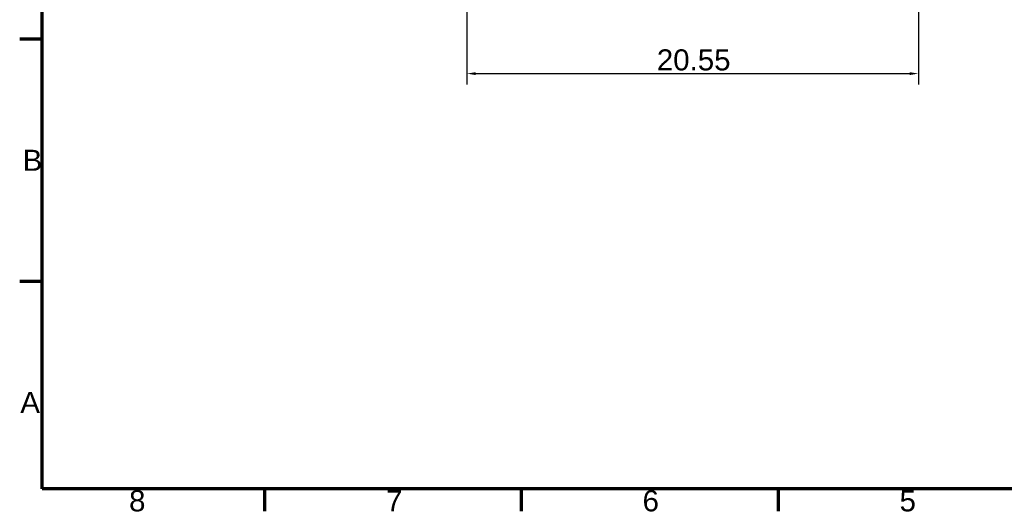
# Model space of a CAD drawing. Header units: inches. Extents: x 0 to 93.5, y 0 to 66.1.
# Tile 1 of 256: x 0.6 to 45.4, y 0.6 to 22.9. Entities that reach past the tile are written whole.
import ezdxf

# ---------------------------------------------------------------- set-up
doc = ezdxf.new("R2010")
doc.units = ezdxf.units.IN
doc.header["$LTSCALE"] = 4
doc.header["$MEASUREMENT"] = 0
doc.layers.add('Border (ANSI)', color=7, linetype='Continuous', lineweight=70)
doc.layers.add('Dimension (ANSI)', color=7, linetype='Continuous', lineweight=25)
doc.styles.add('Label Text (ANSI)', font='arial.ttf')
doc.styles.add('Note Text (ANSI)', font='arial.ttf')
doc.dimstyles.new('Default (ANSI)', dxfattribs={"dimscale": 4, "dimtxt": 0.24, "dimasz": 0.098425, "dimexe": 0.125, "dimexo": 0.0625, "dimgap": 0.031496, "dimtad": 0, "dimtih": 1, "dimtoh": 1, "dimrnd": 1e-08, "dimzin": 4, "dimdsep": 46, "dimtxsty": 'Note Text (ANSI)', "dimcen": 0.09, "dimdle": 0.393701, "dimclrd": 256, "dimclre": 256, "dimclrt": 256, "dimadec": 0, "dimazin": 1, "dimtfac": 0.5, "dimtofl": 0, "dimtmove": 0, "dimatfit": 3, "dimfxl": 1, "dimtolj": 1, "dimtzin": 4, "dimlwd": -1, "dimlwe": -1, "dimarcsym": 0})

# ---------------------------------------------------------------- blocks, each defined once
blk = doc.blocks.new('Borders Default Border')
at = {"layer": 'Border (ANSI)'}
for p, q in [((0.394, 5.512), (0.138, 5.512)), ((0.394, 2.756), (0.138, 2.756)), ((2.923, 0.394), (2.923, 0.138)), ((5.846, 0.394), (5.846, 0.138)), ((8.77, 0.394), (8.77, 0.138))]:
    blk.add_line(p, q, dxfattribs=at)
at = {"layer": 'Border (ANSI)', "flags": 128}
blk.add_lwpolyline([(0.394, 0.394), (0.394, 16.142), (22.992, 16.142), (22.992, 0.394), (0.394, 0.394)], dxfattribs=at)
at = {"layer": 'Border (ANSI)', "char_height": 0.24, "attachment_point": 7, "style": 'Label Text (ANSI)'}
for s, insert in [('B', (0.172, 4.014)), ('A', (0.145, 1.258)), ('8', (1.383, 0.134)), ('7', (4.308, 0.138)), ('6', (7.228, 0.134)), ('5', (10.153, 0.134))]:
    blk.add_mtext(s, dxfattribs=dict(at, insert=insert))
blk = doc.blocks.new('*D15')
at = {"layer": 'Defpoints', "color": 0, "transparency": 16777216}
for p in [(20.917, 37.021), (41.468, 37.021), (41.468, 20.482)]:
    blk.add_point(p, dxfattribs=at)
at = {"layer": 'Dimension (ANSI)', "transparency": 16777216}
for p, q in [((20.917, 36.771), (20.917, 19.982)), ((41.468, 36.771), (41.468, 19.982)), ((21.311, 20.482), (41.074, 20.482))]:
    blk.add_line(p, q, dxfattribs=at)
for points in [[(21.311, 20.547), (21.311, 20.416), (20.917, 20.482)], [(41.074, 20.547), (41.074, 20.416), (41.468, 20.482)]]:
    blk.add_solid(points, dxfattribs=at)
at = {"layer": 'Dimension (ANSI)', "transparency": 16777216, "insert": (29.561, 21.588), "char_height": 0.96, "attachment_point": 1, "style": 'Note Text (ANSI)'}
blk.add_mtext('\\A1;20.55', dxfattribs=at)

msp = doc.modelspace()

# ---------------------------------------------------------------- block references
at = {"xscale": 4, "yscale": 4, "zscale": 4}
msp.add_blockref('Borders Default Border', (0, 0), dxfattribs=at)

# ---------------------------------------------------------------- dimensions: what is measured, and where the dimension line sits
at = {"layer": 'Dimension (ANSI)'}
dim = msp.add_linear_dim(base=(41.468, 20.482), p1=(20.917, 37.021), p2=(41.468, 37.021), angle=180, dimstyle='Default (ANSI)', override={"dimgap": 0.031496, "dimtad": 1, "dimtih": 0, "dimtoh": 0, "dimdec": 2, "dimtol": 0, "dimlim": 0, "dimtp": 0, "dimtm": 0, "dimtdec": 2, "dimatfit": 1}, dxfattribs=at)
dim.commit()
dim.dimension.update_dxf_attribs({"geometry": '*D15', "text_midpoint": (31.193, 20.482), "dimtype": 160})

doc.saveas('drawing.dxf')
